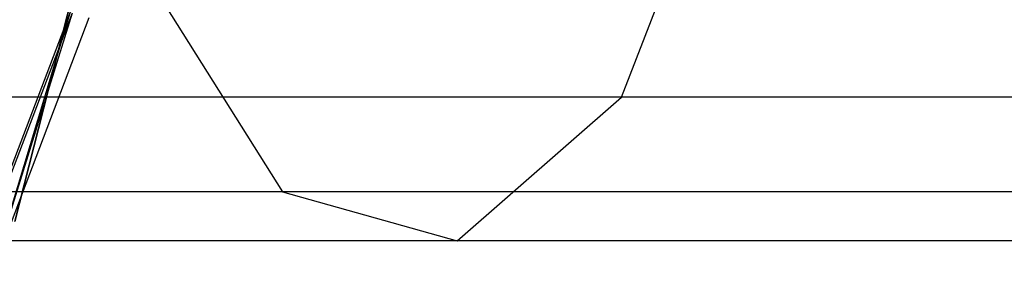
# Model space of a CAD drawing. Extents: x 0.4 to 40.3, y 0.4 to 40.3.
# Tile 46 of 243: x 1.3286 to 1.5574, y 20.1574 to 20.2181. Entities that reach past the tile are written whole.
import ezdxf

# ---------------------------------------------------------------- set-up
doc = ezdxf.new("R2010")
doc.units = 0
doc.header["$MEASUREMENT"] = 0
doc.layers.get('0').update_dxf_attribs({"color": 13, "linetype": 'CONTINUOUS'})

# ---------------------------------------------------------------- blocks, each defined once
blk = doc.blocks.new('ORTO-XII-B-11464-11465_ST0')
at = {"color": 0}
for p, q in [((1.32742, 20.17107, 10.00295), (1.36356, 20.31324, 10.00295)), ((1.36356, 20.31324, 3.31004), (1.32742, 20.17107, 3.31004)), ((1.32742, 20.17107, 10.00295), (1.36356, 20.31324, 10.00295)), ((1.36356, 20.31324, 3.31004), (1.32742, 20.17107, 3.31004)), ((1.46844, 20.20004, 1.14411), (1.49554, 20.27057, 1.2004)), ((1.46844, 20.20004, 1.14411), (1.49554, 20.27057, 1.2004)), ((1.35599, 20.23151, 0.9106), (1.38963, 20.17799, 0.98046)), ((1.35599, 20.23151, 0.9106), (1.38963, 20.17799, 0.98046)), ((1.3403, 20.21983, 11.94807), (1.31659, 20.15764, 11.94807)), ((1.3403, 20.21983, 11.94807), (1.31659, 20.15764, 11.94807)), ((1.31709, 20.15741, 10.23861), (1.34082, 20.21967, 10.23861)), ((1.31709, 20.15741, 10.23861), (1.34082, 20.21967, 10.23861)), ((1.3403, 20.21983, 11.94807), (1.32151, 20.15761, 11.89679)), ((1.3403, 20.21983, 11.94807), (1.32151, 20.15761, 11.89679)), ((1.32151, 20.15761, 10.31787), (1.34082, 20.21967, 10.23861)), ((1.32151, 20.15761, 10.31787), (1.34082, 20.21967, 10.23861)), ((1.34459, 20.21852, 10.31787), (1.32151, 20.15761, 10.31787)), ((1.34459, 20.21852, 11.89679), (1.32151, 20.15761, 11.89679)), ((1.34459, 20.21852, 10.31787), (1.32151, 20.15761, 10.31787)), ((1.34459, 20.21852, 11.89679), (1.32151, 20.15761, 11.89679)), ((1.46844, 20.20004, 1.14411), (1.30675, 20.20004, 1.2457)), ((1.46844, 20.20004, 1.14411), (1.30675, 20.20004, 1.2457)), ((1.43021, 20.16664, 1.06473), (1.46844, 20.20004, 1.14411)), ((1.43021, 20.16664, 1.06473), (1.46844, 20.20004, 1.14411)), ((1.64867, 20.20004, 1.08104), (1.46844, 20.20004, 1.14411)), ((1.64867, 20.20004, 1.08104), (1.46844, 20.20004, 1.14411)), ((1.38963, 20.17799, 0.98046), (1.19351, 20.17799, 1.1037)), ((1.38963, 20.17799, 0.98046), (1.19351, 20.17799, 1.1037)), ((1.60826, 20.17799, 0.90396), (1.38963, 20.17799, 0.98046)), ((1.38963, 20.17799, 0.98046), (1.43021, 20.16664, 1.06473)), ((1.60826, 20.17799, 0.90396), (1.38963, 20.17799, 0.98046)), ((1.38963, 20.17799, 0.98046), (1.43021, 20.16664, 1.06473)), ((1.43021, 20.16664, 1.06473), (1.25182, 20.16664, 1.17682)), ((1.43021, 20.16664, 1.06473), (1.25182, 20.16664, 1.17682)), ((1.62907, 20.16664, 0.99515), (1.43021, 20.16664, 1.06473)), ((1.62907, 20.16664, 0.99515), (1.43021, 20.16664, 1.06473))]:
    blk.add_line(p, q, dxfattribs=at)

msp = doc.modelspace()

# ---------------------------------------------------------------- block references
at = {"color": 0}
msp.add_blockref('ORTO-XII-B-11464-11465_ST0', (0, 0), dxfattribs=at)

doc.saveas('drawing.dxf')
